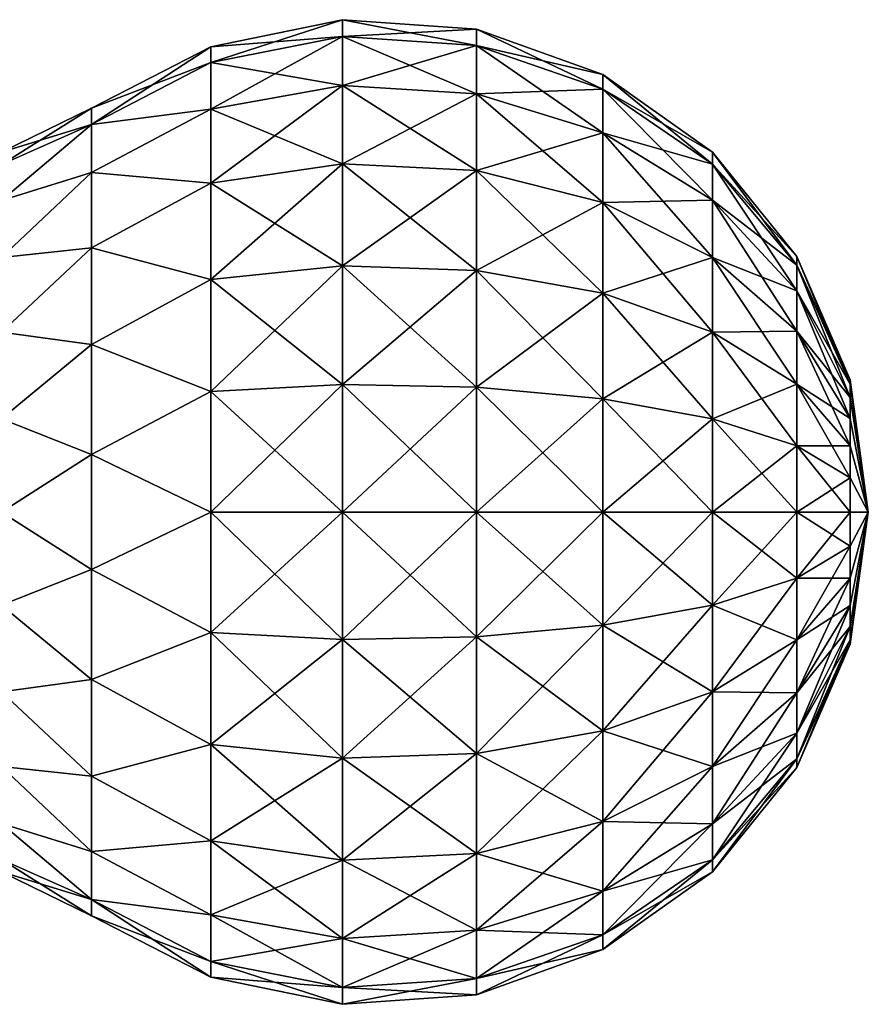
# Model space of a CAD drawing. Header units: millimetres. Extents: x -234 to 234, y -9 to 180.
# Tile 41 of 117: x -177 to -166, y 40 to 52. Entities that reach past the tile are written whole.
import ezdxf

# ---------------------------------------------------------------- set-up
doc = ezdxf.new("R2010")
doc.units = ezdxf.units.MM
doc.header["$LTSCALE"] = 106.095679
for name, color, linetype in [('85', 7, 'CONTINUOUS'), ('86', 7, 'CONTINUOUS'), ('89', 7, 'CONTINUOUS'), ('90', 7, 'CONTINUOUS')]:
    doc.layers.add(name, color=color, linetype=linetype)

msp = doc.modelspace()

# ---------------------------------------------------------------- linework, layer by layer
at = {"layer": '85', "color": 7, "linetype": 'CONTINUOUS', "true_color": 0xa2afbf}
for points in [[(-176.048, 50.934, 1.471), (-176.048, 51.145), (-177.212, 50.42, 1.204), (-176.048, 50.934, 1.471)], [(-177.212, 50.42, 1.204), (-176.048, 51.145), (-177.212, 50.579), (-177.212, 50.42, 1.204)], [(-176.048, 50.316, 2.822), (-176.048, 50.934, 1.471), (-177.212, 49.955, 2.327), (-176.048, 50.316, 2.822)], [(-177.212, 49.955, 2.327), (-176.048, 50.934, 1.471), (-177.212, 50.42, 1.204), (-177.212, 49.955, 2.327)], [(-176.048, 49.343, 3.945), (-176.048, 50.316, 2.822), (-177.212, 49.216, 3.291), (-176.048, 49.343, 3.945)], [(-177.212, 49.216, 3.291), (-176.048, 50.316, 2.822), (-177.212, 49.955, 2.327), (-177.212, 49.216, 3.291)], [(-176.048, 48.093, 4.748), (-176.048, 49.343, 3.945), (-177.212, 48.252, 4.03), (-176.048, 48.093, 4.748)], [(-177.212, 48.252, 4.03), (-176.048, 49.343, 3.945), (-177.212, 49.216, 3.291), (-177.212, 48.252, 4.03)], [(-177.212, 47.129, 4.495), (-176.048, 48.093, 4.748), (-177.212, 48.252, 4.03), (-177.212, 47.129, 4.495)], [(-176.048, 46.668, 5.167), (-176.048, 48.093, 4.748), (-177.212, 47.129, 4.495), (-176.048, 46.668, 5.167)], [(-177.212, 45.925, 4.654), (-176.048, 46.668, 5.167), (-177.212, 47.129, 4.495), (-177.212, 45.925, 4.654)], [(-176.048, 45.182, 5.167), (-176.048, 46.668, 5.167), (-177.212, 45.925, 4.654), (-176.048, 45.182, 5.167)], [(-177.212, 44.721, 4.495), (-176.048, 45.182, 5.167), (-177.212, 45.925, 4.654), (-177.212, 44.721, 4.495)], [(-176.048, 43.757, 4.748), (-176.048, 45.182, 5.167), (-177.212, 44.721, 4.495), (-176.048, 43.757, 4.748)], [(-177.212, 43.598, 4.03), (-176.048, 43.757, 4.748), (-177.212, 44.721, 4.495), (-177.212, 43.598, 4.03)], [(-176.048, 42.507, 3.945), (-176.048, 43.757, 4.748), (-177.212, 43.598, 4.03), (-176.048, 42.507, 3.945)], [(-177.212, 42.634, 3.291), (-176.048, 42.507, 3.945), (-177.212, 43.598, 4.03), (-177.212, 42.634, 3.291)], [(-176.048, 41.534, 2.822), (-176.048, 42.507, 3.945), (-177.212, 42.634, 3.291), (-176.048, 41.534, 2.822)], [(-177.212, 41.895, 2.327), (-176.048, 41.534, 2.822), (-177.212, 42.634, 3.291), (-177.212, 41.895, 2.327)], [(-176.048, 40.916, 1.471), (-176.048, 41.534, 2.822), (-177.212, 41.895, 2.327), (-176.048, 40.916, 1.471)], [(-177.212, 41.43, 1.204), (-176.048, 40.916, 1.471), (-177.212, 41.895, 2.327), (-177.212, 41.43, 1.204)], [(-177.212, 41.271), (-176.048, 40.916, 1.471), (-177.212, 41.43, 1.204), (-177.212, 41.271)], [(-176.048, 40.705), (-176.048, 40.916, 1.471), (-177.212, 41.271), (-176.048, 40.705)]]:
    msp.add_3dface(points, dxfattribs=at)
at = {"layer": '86', "color": 7, "linetype": 'CONTINUOUS', "true_color": 0xa2afbf}
for points in [[(-177.212, 50.579), (-176.048, 51.145), (-176.048, 50.934, -1.471), (-177.212, 50.579)], [(-177.212, 50.42, -1.204), (-177.212, 50.579), (-176.048, 50.934, -1.471), (-177.212, 50.42, -1.204)], [(-177.212, 49.955, -2.327), (-177.212, 50.42, -1.204), (-176.048, 50.934, -1.471), (-177.212, 49.955, -2.327)], [(-176.048, 50.316, -2.822), (-177.212, 49.955, -2.327), (-176.048, 50.934, -1.471), (-176.048, 50.316, -2.822)], [(-177.212, 49.216, -3.291), (-177.212, 49.955, -2.327), (-176.048, 50.316, -2.822), (-177.212, 49.216, -3.291)], [(-176.048, 49.343, -3.945), (-177.212, 49.216, -3.291), (-176.048, 50.316, -2.822), (-176.048, 49.343, -3.945)], [(-177.212, 48.252, -4.03), (-177.212, 49.216, -3.291), (-176.048, 49.343, -3.945), (-177.212, 48.252, -4.03)], [(-176.048, 48.093, -4.748), (-177.212, 48.252, -4.03), (-176.048, 49.343, -3.945), (-176.048, 48.093, -4.748)], [(-177.212, 47.129, -4.495), (-177.212, 48.252, -4.03), (-176.048, 48.093, -4.748), (-177.212, 47.129, -4.495)], [(-176.048, 46.668, -5.167), (-177.212, 47.129, -4.495), (-176.048, 48.093, -4.748), (-176.048, 46.668, -5.167)], [(-177.212, 45.925, -4.654), (-177.212, 47.129, -4.495), (-176.048, 46.668, -5.167), (-177.212, 45.925, -4.654)], [(-176.048, 45.182, -5.167), (-177.212, 45.925, -4.654), (-176.048, 46.668, -5.167), (-176.048, 45.182, -5.167)], [(-177.212, 44.721, -4.495), (-177.212, 45.925, -4.654), (-176.048, 45.182, -5.167), (-177.212, 44.721, -4.495)], [(-176.048, 43.757, -4.748), (-177.212, 44.721, -4.495), (-176.048, 45.182, -5.167), (-176.048, 43.757, -4.748)], [(-177.212, 43.598, -4.03), (-177.212, 44.721, -4.495), (-176.048, 43.757, -4.748), (-177.212, 43.598, -4.03)], [(-176.048, 42.507, -3.945), (-177.212, 43.598, -4.03), (-176.048, 43.757, -4.748), (-176.048, 42.507, -3.945)], [(-177.212, 42.634, -3.291), (-177.212, 43.598, -4.03), (-176.048, 42.507, -3.945), (-177.212, 42.634, -3.291)], [(-177.212, 41.895, -2.327), (-177.212, 42.634, -3.291), (-176.048, 41.534, -2.822), (-177.212, 41.895, -2.327)], [(-176.048, 41.534, -2.822), (-177.212, 42.634, -3.291), (-176.048, 42.507, -3.945), (-176.048, 41.534, -2.822)], [(-177.212, 41.43, -1.204), (-177.212, 41.895, -2.327), (-176.048, 40.916, -1.471), (-177.212, 41.43, -1.204)], [(-176.048, 40.916, -1.471), (-177.212, 41.895, -2.327), (-176.048, 41.534, -2.822), (-176.048, 40.916, -1.471)], [(-176.048, 40.705), (-177.212, 41.271), (-177.212, 41.43, -1.204), (-176.048, 40.705)], [(-176.048, 40.705), (-177.212, 41.43, -1.204), (-176.048, 40.916, -1.471), (-176.048, 40.705)]]:
    msp.add_3dface(points, dxfattribs=at)
at = {"layer": '89', "color": 7, "linetype": 'CONTINUOUS', "true_color": 0xa2afbf}
for points in [[(-172.804, 52.074, 1.648), (-172.804, 52.291), (-174.505, 51.736, 1.557), (-172.804, 52.074, 1.648)], [(-172.804, 52.291), (-174.505, 51.941), (-174.505, 51.736, 1.557), (-172.804, 52.291)], [(-171.07, 52.169), (-172.804, 52.291), (-172.804, 52.074, 1.648), (-171.07, 52.169)], [(-172.804, 51.438, 3.183), (-172.804, 52.074, 1.648), (-174.505, 51.135, 3.008), (-172.804, 51.438, 3.183)], [(-174.505, 51.135, 3.008), (-172.804, 52.074, 1.648), (-174.505, 51.736, 1.557), (-174.505, 51.135, 3.008)], [(-171.07, 51.956, 1.616), (-171.07, 52.169), (-172.804, 52.074, 1.648), (-171.07, 51.956, 1.616)], [(-172.804, 51.438, 3.183), (-171.07, 51.956, 1.616), (-172.804, 52.074, 1.648), (-172.804, 51.438, 3.183)], [(-169.434, 51.584), (-171.07, 52.169), (-171.07, 51.956, 1.616), (-169.434, 51.584)], [(-171.07, 51.333, 3.122), (-171.07, 51.956, 1.616), (-172.804, 51.438, 3.183), (-171.07, 51.333, 3.122)], [(-169.434, 51.391, 1.465), (-169.434, 51.584), (-171.07, 51.956, 1.616), (-169.434, 51.391, 1.465)], [(-171.07, 51.333, 3.122), (-169.434, 51.391, 1.465), (-171.07, 51.956, 1.616), (-171.07, 51.333, 3.122)], [(-176.048, 51.145), (-176.048, 50.934, 1.471), (-174.505, 51.941), (-176.048, 51.145)], [(-174.505, 51.941), (-176.048, 50.934, 1.471), (-174.505, 51.736, 1.557), (-174.505, 51.941)], [(-176.048, 50.934, 1.471), (-174.505, 51.135, 3.008), (-174.505, 51.736, 1.557), (-176.048, 50.934, 1.471)], [(-168.017, 50.58), (-169.434, 51.584), (-169.434, 51.391, 1.465), (-168.017, 50.58)], [(-172.804, 50.426, 4.501), (-172.804, 51.438, 3.183), (-174.505, 50.179, 4.254), (-172.804, 50.426, 4.501)], [(-174.505, 50.179, 4.254), (-172.804, 51.438, 3.183), (-174.505, 51.135, 3.008), (-174.505, 50.179, 4.254)], [(-172.804, 50.426, 4.501), (-171.07, 51.333, 3.122), (-172.804, 51.438, 3.183), (-172.804, 50.426, 4.501)], [(-171.07, 50.34, 4.415), (-171.07, 51.333, 3.122), (-172.804, 50.426, 4.501), (-171.07, 50.34, 4.415)], [(-169.434, 50.826, 2.83), (-169.434, 51.391, 1.465), (-171.07, 51.333, 3.122), (-169.434, 50.826, 2.83)], [(-171.07, 50.34, 4.415), (-169.434, 50.826, 2.83), (-171.07, 51.333, 3.122), (-171.07, 50.34, 4.415)], [(-168.017, 50.421, 1.205), (-168.017, 50.58), (-169.434, 51.391, 1.465), (-168.017, 50.421, 1.205)], [(-169.434, 50.826, 2.83), (-168.017, 50.421, 1.205), (-169.434, 51.391, 1.465), (-169.434, 50.826, 2.83)], [(-176.048, 50.934, 1.471), (-176.048, 50.316, 2.822), (-174.505, 51.135, 3.008), (-176.048, 50.934, 1.471)], [(-176.048, 50.316, 2.822), (-174.505, 50.179, 4.254), (-174.505, 51.135, 3.008), (-176.048, 50.316, 2.822)], [(-169.434, 49.927, 4.002), (-169.434, 50.826, 2.83), (-171.07, 50.34, 4.415), (-169.434, 49.927, 4.002)], [(-168.017, 49.956, 2.327), (-168.017, 50.421, 1.205), (-169.434, 50.826, 2.83), (-168.017, 49.956, 2.327)], [(-169.434, 49.927, 4.002), (-168.017, 49.956, 2.327), (-169.434, 50.826, 2.83), (-169.434, 49.927, 4.002)], [(-166.923, 49.23), (-168.017, 50.58), (-168.017, 50.421, 1.205), (-166.923, 49.23)], [(-172.804, 49.108, 5.513), (-172.804, 50.426, 4.501), (-174.505, 48.933, 5.21), (-172.804, 49.108, 5.513)], [(-174.505, 48.933, 5.21), (-172.804, 50.426, 4.501), (-174.505, 50.179, 4.254), (-174.505, 48.933, 5.21)], [(-172.804, 49.108, 5.513), (-171.07, 50.34, 4.415), (-172.804, 50.426, 4.501), (-172.804, 49.108, 5.513)], [(-166.923, 49.117, 0.855), (-166.923, 49.23), (-168.017, 50.421, 1.205), (-166.923, 49.117, 0.855)], [(-168.017, 49.956, 2.327), (-166.923, 49.117, 0.855), (-168.017, 50.421, 1.205), (-168.017, 49.956, 2.327)], [(-176.048, 50.316, 2.822), (-176.048, 49.343, 3.945), (-174.505, 50.179, 4.254), (-176.048, 50.316, 2.822)], [(-171.07, 49.047, 5.408), (-171.07, 50.34, 4.415), (-172.804, 49.108, 5.513), (-171.07, 49.047, 5.408)], [(-171.07, 49.047, 5.408), (-169.434, 49.927, 4.002), (-171.07, 50.34, 4.415), (-171.07, 49.047, 5.408)], [(-176.048, 49.343, 3.945), (-174.505, 48.933, 5.21), (-174.505, 50.179, 4.254), (-176.048, 49.343, 3.945)], [(-169.434, 48.755, 4.901), (-169.434, 49.927, 4.002), (-171.07, 49.047, 5.408), (-169.434, 48.755, 4.901)], [(-168.017, 49.216, 3.291), (-168.017, 49.956, 2.327), (-169.434, 49.927, 4.002), (-168.017, 49.216, 3.291)], [(-169.434, 48.755, 4.901), (-168.017, 49.216, 3.291), (-169.434, 49.927, 4.002), (-169.434, 48.755, 4.901)], [(-166.923, 48.787, 1.652), (-166.923, 49.117, 0.855), (-168.017, 49.956, 2.327), (-166.923, 48.787, 1.652)], [(-168.017, 49.216, 3.291), (-166.923, 48.787, 1.652), (-168.017, 49.956, 2.327), (-168.017, 49.216, 3.291)], [(-176.048, 49.343, 3.945), (-176.048, 48.093, 4.748), (-174.505, 48.933, 5.21), (-176.048, 49.343, 3.945)], [(-168.017, 48.252, 4.031), (-168.017, 49.216, 3.291), (-169.434, 48.755, 4.901), (-168.017, 48.252, 4.031)], [(-166.923, 48.262, 2.337), (-166.923, 48.787, 1.652), (-168.017, 49.216, 3.291), (-166.923, 48.262, 2.337)], [(-168.017, 48.252, 4.031), (-166.923, 48.262, 2.337), (-168.017, 49.216, 3.291), (-168.017, 48.252, 4.031)], [(-166.233, 47.635), (-166.923, 49.23), (-166.923, 49.117, 0.855), (-166.233, 47.635)], [(-172.804, 47.573, 6.149), (-172.804, 49.108, 5.513), (-174.505, 47.482, 5.811), (-172.804, 47.573, 6.149)], [(-174.505, 47.482, 5.811), (-172.804, 49.108, 5.513), (-174.505, 48.933, 5.21), (-174.505, 47.482, 5.811)], [(-172.804, 47.573, 6.149), (-171.07, 49.047, 5.408), (-172.804, 49.108, 5.513), (-172.804, 47.573, 6.149)], [(-171.07, 47.541, 6.031), (-171.07, 49.047, 5.408), (-172.804, 47.573, 6.149), (-171.07, 47.541, 6.031)], [(-171.07, 47.541, 6.031), (-169.434, 48.755, 4.901), (-171.07, 49.047, 5.408), (-171.07, 47.541, 6.031)], [(-166.233, 47.576, 0.442), (-166.233, 47.635), (-166.923, 49.117, 0.855), (-166.233, 47.576, 0.442)], [(-166.923, 48.787, 1.652), (-166.233, 47.576, 0.442), (-166.923, 49.117, 0.855), (-166.923, 48.787, 1.652)], [(-176.048, 48.093, 4.748), (-174.505, 47.482, 5.811), (-174.505, 48.933, 5.21), (-176.048, 48.093, 4.748)], [(-166.233, 47.406, 0.855), (-166.233, 47.576, 0.442), (-166.923, 48.787, 1.652), (-166.233, 47.406, 0.855)], [(-166.923, 48.262, 2.337), (-166.233, 47.406, 0.855), (-166.923, 48.787, 1.652), (-166.923, 48.262, 2.337)], [(-169.434, 47.39, 5.466), (-169.434, 48.755, 4.901), (-171.07, 47.541, 6.031), (-169.434, 47.39, 5.466)], [(-169.434, 47.39, 5.466), (-168.017, 48.252, 4.031), (-169.434, 48.755, 4.901), (-169.434, 47.39, 5.466)], [(-166.923, 47.577, 2.862), (-166.923, 48.262, 2.337), (-168.017, 48.252, 4.031), (-166.923, 47.577, 2.862)], [(-166.233, 47.134, 1.209), (-166.233, 47.406, 0.855), (-166.923, 48.262, 2.337), (-166.233, 47.134, 1.209)], [(-166.923, 47.577, 2.862), (-166.233, 47.134, 1.209), (-166.923, 48.262, 2.337), (-166.923, 47.577, 2.862)], [(-168.017, 47.13, 4.496), (-168.017, 48.252, 4.031), (-169.434, 47.39, 5.466), (-168.017, 47.13, 4.496)], [(-168.017, 47.13, 4.496), (-166.923, 47.577, 2.862), (-168.017, 48.252, 4.031), (-168.017, 47.13, 4.496)], [(-176.048, 48.093, 4.748), (-176.048, 46.668, 5.167), (-174.505, 47.482, 5.811), (-176.048, 48.093, 4.748)], [(-166.233, 47.576, 0.442), (-166, 45.925), (-166.233, 47.635), (-166.233, 47.576, 0.442)], [(-172.804, 45.925, 6.366), (-172.804, 47.573, 6.149), (-174.505, 45.925, 6.016), (-172.804, 45.925, 6.366)], [(-174.505, 45.925, 6.016), (-172.804, 47.573, 6.149), (-174.505, 47.482, 5.811), (-174.505, 45.925, 6.016)], [(-172.804, 45.925, 6.366), (-171.07, 47.541, 6.031), (-172.804, 47.573, 6.149), (-172.804, 45.925, 6.366)], [(-171.07, 45.925, 6.244), (-171.07, 47.541, 6.031), (-172.804, 45.925, 6.366), (-171.07, 45.925, 6.244)], [(-171.07, 45.925, 6.244), (-169.434, 47.39, 5.466), (-171.07, 47.541, 6.031), (-171.07, 45.925, 6.244)], [(-166.923, 46.78, 3.192), (-166.923, 47.577, 2.862), (-168.017, 47.13, 4.496), (-166.923, 46.78, 3.192)], [(-166.233, 46.78, 1.481), (-166.233, 47.134, 1.209), (-166.923, 47.577, 2.862), (-166.233, 46.78, 1.481)], [(-166.923, 46.78, 3.192), (-166.233, 46.78, 1.481), (-166.923, 47.577, 2.862), (-166.923, 46.78, 3.192)], [(-166.233, 47.406, 0.855), (-166, 45.925), (-166.233, 47.576, 0.442), (-166.233, 47.406, 0.855)], [(-176.048, 46.668, 5.167), (-174.505, 45.925, 6.016), (-174.505, 47.482, 5.811), (-176.048, 46.668, 5.167)], [(-169.434, 45.925, 5.659), (-169.434, 47.39, 5.466), (-171.07, 45.925, 6.244), (-169.434, 45.925, 5.659)], [(-169.434, 45.925, 5.659), (-168.017, 47.13, 4.496), (-169.434, 47.39, 5.466), (-169.434, 45.925, 5.659)], [(-166.233, 47.134, 1.209), (-166, 45.925), (-166.233, 47.406, 0.855), (-166.233, 47.134, 1.209)], [(-168.017, 45.925, 4.655), (-168.017, 47.13, 4.496), (-169.434, 45.925, 5.659), (-168.017, 45.925, 4.655)], [(-168.017, 45.925, 4.655), (-166.923, 46.78, 3.192), (-168.017, 47.13, 4.496), (-168.017, 45.925, 4.655)], [(-166.233, 46.78, 1.481), (-166, 45.925), (-166.233, 47.134, 1.209), (-166.233, 46.78, 1.481)], [(-166.923, 45.925, 3.305), (-166.923, 46.78, 3.192), (-168.017, 45.925, 4.655), (-166.923, 45.925, 3.305)], [(-166.233, 46.367, 1.651), (-166.233, 46.78, 1.481), (-166.923, 46.78, 3.192), (-166.233, 46.367, 1.651)], [(-166.923, 45.925, 3.305), (-166.233, 46.367, 1.651), (-166.923, 46.78, 3.192), (-166.923, 45.925, 3.305)], [(-166.233, 46.367, 1.651), (-166, 45.925), (-166.233, 46.78, 1.481), (-166.233, 46.367, 1.651)], [(-176.048, 46.668, 5.167), (-176.048, 45.182, 5.167), (-174.505, 45.925, 6.016), (-176.048, 46.668, 5.167)], [(-166.233, 45.925, 1.71), (-166.233, 46.367, 1.651), (-166.923, 45.925, 3.305), (-166.233, 45.925, 1.71)], [(-166.233, 45.925, 1.71), (-166, 45.925), (-166.233, 46.367, 1.651), (-166.233, 45.925, 1.71)], [(-176.048, 45.182, 5.167), (-174.505, 44.368, 5.811), (-174.505, 45.925, 6.016), (-176.048, 45.182, 5.167)], [(-172.804, 44.277, 6.149), (-172.804, 45.925, 6.366), (-174.505, 44.368, 5.811), (-172.804, 44.277, 6.149)], [(-174.505, 44.368, 5.811), (-172.804, 45.925, 6.366), (-174.505, 45.925, 6.016), (-174.505, 44.368, 5.811)], [(-171.07, 44.309, 6.031), (-171.07, 45.925, 6.244), (-172.804, 44.277, 6.149), (-171.07, 44.309, 6.031)], [(-172.804, 44.277, 6.149), (-171.07, 45.925, 6.244), (-172.804, 45.925, 6.366), (-172.804, 44.277, 6.149)], [(-169.434, 44.46, 5.466), (-169.434, 45.925, 5.659), (-171.07, 44.309, 6.031), (-169.434, 44.46, 5.466)], [(-171.07, 44.309, 6.031), (-169.434, 45.925, 5.659), (-171.07, 45.925, 6.244), (-171.07, 44.309, 6.031)], [(-168.017, 44.72, 4.496), (-168.017, 45.925, 4.655), (-169.434, 44.46, 5.466), (-168.017, 44.72, 4.496)], [(-169.434, 44.46, 5.466), (-168.017, 45.925, 4.655), (-169.434, 45.925, 5.659), (-169.434, 44.46, 5.466)], [(-166.923, 45.07, 3.192), (-166.923, 45.925, 3.305), (-168.017, 44.72, 4.496), (-166.923, 45.07, 3.192)], [(-168.017, 44.72, 4.496), (-166.923, 45.925, 3.305), (-168.017, 45.925, 4.655), (-168.017, 44.72, 4.496)], [(-166.233, 45.483, 1.651), (-166.233, 45.925, 1.71), (-166.923, 45.07, 3.192), (-166.233, 45.483, 1.651)], [(-166.923, 45.07, 3.192), (-166.233, 45.925, 1.71), (-166.923, 45.925, 3.305), (-166.923, 45.07, 3.192)], [(-166.233, 44.215), (-166, 45.925), (-166.233, 44.274, 0.442), (-166.233, 44.215)], [(-166.233, 44.274, 0.442), (-166, 45.925), (-166.233, 44.444, 0.855), (-166.233, 44.274, 0.442)], [(-166.233, 44.444, 0.855), (-166, 45.925), (-166.233, 44.716, 1.209), (-166.233, 44.444, 0.855)], [(-166.233, 44.716, 1.209), (-166, 45.925), (-166.233, 45.07, 1.481), (-166.233, 44.716, 1.209)], [(-166.233, 45.07, 1.481), (-166, 45.925), (-166.233, 45.483, 1.651), (-166.233, 45.07, 1.481)], [(-166.233, 45.483, 1.651), (-166, 45.925), (-166.233, 45.925, 1.71), (-166.233, 45.483, 1.651)], [(-166.233, 45.07, 1.481), (-166.233, 45.483, 1.651), (-166.923, 44.273, 2.862), (-166.233, 45.07, 1.481)], [(-166.923, 44.273, 2.862), (-166.233, 45.483, 1.651), (-166.923, 45.07, 3.192), (-166.923, 44.273, 2.862)], [(-176.048, 45.182, 5.167), (-176.048, 43.757, 4.748), (-174.505, 44.368, 5.811), (-176.048, 45.182, 5.167)], [(-166.923, 44.273, 2.862), (-166.923, 45.07, 3.192), (-168.017, 43.598, 4.031), (-166.923, 44.273, 2.862)], [(-168.017, 43.598, 4.031), (-166.923, 45.07, 3.192), (-168.017, 44.72, 4.496), (-168.017, 43.598, 4.031)], [(-166.233, 44.716, 1.209), (-166.233, 45.07, 1.481), (-166.923, 43.588, 2.337), (-166.233, 44.716, 1.209)], [(-166.923, 43.588, 2.337), (-166.233, 45.07, 1.481), (-166.923, 44.273, 2.862), (-166.923, 43.588, 2.337)], [(-168.017, 43.598, 4.031), (-168.017, 44.72, 4.496), (-169.434, 43.095, 4.901), (-168.017, 43.598, 4.031)], [(-169.434, 43.095, 4.901), (-168.017, 44.72, 4.496), (-169.434, 44.46, 5.466), (-169.434, 43.095, 4.901)], [(-166.233, 44.444, 0.855), (-166.233, 44.716, 1.209), (-166.923, 43.063, 1.652), (-166.233, 44.444, 0.855)], [(-166.923, 43.063, 1.652), (-166.233, 44.716, 1.209), (-166.923, 43.588, 2.337), (-166.923, 43.063, 1.652)], [(-169.434, 43.095, 4.901), (-169.434, 44.46, 5.466), (-171.07, 42.803, 5.408), (-169.434, 43.095, 4.901)], [(-171.07, 42.803, 5.408), (-169.434, 44.46, 5.466), (-171.07, 44.309, 6.031), (-171.07, 42.803, 5.408)], [(-166.233, 44.274, 0.442), (-166.233, 44.444, 0.855), (-166.923, 42.733, 0.855), (-166.233, 44.274, 0.442)], [(-166.923, 42.733, 0.855), (-166.233, 44.444, 0.855), (-166.923, 43.063, 1.652), (-166.923, 42.733, 0.855)], [(-176.048, 43.757, 4.748), (-174.505, 42.917, 5.21), (-174.505, 44.368, 5.811), (-176.048, 43.757, 4.748)], [(-174.505, 42.917, 5.21), (-172.804, 44.277, 6.149), (-174.505, 44.368, 5.811), (-174.505, 42.917, 5.21)], [(-171.07, 42.803, 5.408), (-171.07, 44.309, 6.031), (-172.804, 42.742, 5.513), (-171.07, 42.803, 5.408)], [(-172.804, 42.742, 5.513), (-171.07, 44.309, 6.031), (-172.804, 44.277, 6.149), (-172.804, 42.742, 5.513)], [(-172.804, 42.742, 5.513), (-172.804, 44.277, 6.149), (-174.505, 42.917, 5.21), (-172.804, 42.742, 5.513)], [(-166.923, 43.588, 2.337), (-166.923, 44.273, 2.862), (-168.017, 42.634, 3.291), (-166.923, 43.588, 2.337)], [(-168.017, 42.634, 3.291), (-166.923, 44.273, 2.862), (-168.017, 43.598, 4.031), (-168.017, 42.634, 3.291)], [(-166.233, 44.215), (-166.233, 44.274, 0.442), (-166.923, 42.62), (-166.233, 44.215)], [(-166.923, 42.62), (-166.233, 44.274, 0.442), (-166.923, 42.733, 0.855), (-166.923, 42.62)], [(-176.048, 43.757, 4.748), (-176.048, 42.507, 3.945), (-174.505, 42.917, 5.21), (-176.048, 43.757, 4.748)], [(-168.017, 42.634, 3.291), (-168.017, 43.598, 4.031), (-169.434, 41.923, 4.002), (-168.017, 42.634, 3.291)], [(-169.434, 41.923, 4.002), (-168.017, 43.598, 4.031), (-169.434, 43.095, 4.901), (-169.434, 41.923, 4.002)], [(-166.923, 43.063, 1.652), (-166.923, 43.588, 2.337), (-168.017, 41.894, 2.327), (-166.923, 43.063, 1.652)], [(-168.017, 41.894, 2.327), (-166.923, 43.588, 2.337), (-168.017, 42.634, 3.291), (-168.017, 41.894, 2.327)], [(-169.434, 41.923, 4.002), (-169.434, 43.095, 4.901), (-171.07, 41.51, 4.415), (-169.434, 41.923, 4.002)], [(-171.07, 41.51, 4.415), (-169.434, 43.095, 4.901), (-171.07, 42.803, 5.408), (-171.07, 41.51, 4.415)], [(-166.923, 42.733, 0.855), (-166.923, 43.063, 1.652), (-168.017, 41.429, 1.205), (-166.923, 42.733, 0.855)], [(-168.017, 41.429, 1.205), (-166.923, 43.063, 1.652), (-168.017, 41.894, 2.327), (-168.017, 41.429, 1.205)], [(-176.048, 42.507, 3.945), (-174.505, 41.671, 4.254), (-174.505, 42.917, 5.21), (-176.048, 42.507, 3.945)], [(-174.505, 41.671, 4.254), (-172.804, 42.742, 5.513), (-174.505, 42.917, 5.21), (-174.505, 41.671, 4.254)], [(-171.07, 41.51, 4.415), (-171.07, 42.803, 5.408), (-172.804, 41.424, 4.501), (-171.07, 41.51, 4.415)], [(-172.804, 41.424, 4.501), (-171.07, 42.803, 5.408), (-172.804, 42.742, 5.513), (-172.804, 41.424, 4.501)], [(-172.804, 41.424, 4.501), (-172.804, 42.742, 5.513), (-174.505, 41.671, 4.254), (-172.804, 41.424, 4.501)], [(-166.923, 42.62), (-166.923, 42.733, 0.855), (-168.017, 41.27), (-166.923, 42.62)], [(-168.017, 41.27), (-166.923, 42.733, 0.855), (-168.017, 41.429, 1.205), (-168.017, 41.27)], [(-168.017, 41.894, 2.327), (-168.017, 42.634, 3.291), (-169.434, 41.024, 2.83), (-168.017, 41.894, 2.327)], [(-169.434, 41.024, 2.83), (-168.017, 42.634, 3.291), (-169.434, 41.923, 4.002), (-169.434, 41.024, 2.83)], [(-176.048, 42.507, 3.945), (-176.048, 41.534, 2.822), (-174.505, 41.671, 4.254), (-176.048, 42.507, 3.945)], [(-169.434, 41.024, 2.83), (-169.434, 41.923, 4.002), (-171.07, 40.517, 3.122), (-169.434, 41.024, 2.83)], [(-171.07, 40.517, 3.122), (-169.434, 41.923, 4.002), (-171.07, 41.51, 4.415), (-171.07, 40.517, 3.122)], [(-168.017, 41.429, 1.205), (-168.017, 41.894, 2.327), (-169.434, 40.459, 1.465), (-168.017, 41.429, 1.205)], [(-169.434, 40.459, 1.465), (-168.017, 41.894, 2.327), (-169.434, 41.024, 2.83), (-169.434, 40.459, 1.465)], [(-176.048, 41.534, 2.822), (-174.505, 40.715, 3.008), (-174.505, 41.671, 4.254), (-176.048, 41.534, 2.822)], [(-174.505, 40.715, 3.008), (-172.804, 41.424, 4.501), (-174.505, 41.671, 4.254), (-174.505, 40.715, 3.008)], [(-176.048, 41.534, 2.822), (-176.048, 40.916, 1.471), (-174.505, 40.715, 3.008), (-176.048, 41.534, 2.822)], [(-171.07, 40.517, 3.122), (-171.07, 41.51, 4.415), (-172.804, 40.412, 3.183), (-171.07, 40.517, 3.122)], [(-172.804, 40.412, 3.183), (-171.07, 41.51, 4.415), (-172.804, 41.424, 4.501), (-172.804, 40.412, 3.183)], [(-172.804, 40.412, 3.183), (-172.804, 41.424, 4.501), (-174.505, 40.715, 3.008), (-172.804, 40.412, 3.183)], [(-168.017, 41.27), (-168.017, 41.429, 1.205), (-169.434, 40.266), (-168.017, 41.27)], [(-169.434, 40.266), (-168.017, 41.429, 1.205), (-169.434, 40.459, 1.465), (-169.434, 40.266)], [(-169.434, 40.459, 1.465), (-169.434, 41.024, 2.83), (-171.07, 39.894, 1.616), (-169.434, 40.459, 1.465)], [(-171.07, 39.894, 1.616), (-169.434, 41.024, 2.83), (-171.07, 40.517, 3.122), (-171.07, 39.894, 1.616)], [(-176.048, 40.916, 1.471), (-176.048, 40.705), (-174.505, 40.114, 1.557), (-176.048, 40.916, 1.471)], [(-176.048, 40.916, 1.471), (-174.505, 40.114, 1.557), (-174.505, 40.715, 3.008), (-176.048, 40.916, 1.471)], [(-176.048, 40.705), (-174.505, 39.909), (-174.505, 40.114, 1.557), (-176.048, 40.705)], [(-174.505, 40.114, 1.557), (-172.804, 40.412, 3.183), (-174.505, 40.715, 3.008), (-174.505, 40.114, 1.557)], [(-171.07, 39.894, 1.616), (-171.07, 40.517, 3.122), (-172.804, 39.776, 1.648), (-171.07, 39.894, 1.616)], [(-172.804, 39.776, 1.648), (-171.07, 40.517, 3.122), (-172.804, 40.412, 3.183), (-172.804, 39.776, 1.648)], [(-172.804, 39.776, 1.648), (-172.804, 40.412, 3.183), (-174.505, 40.114, 1.557), (-172.804, 39.776, 1.648)], [(-169.434, 40.266), (-169.434, 40.459, 1.465), (-171.07, 39.681), (-169.434, 40.266)], [(-171.07, 39.681), (-169.434, 40.459, 1.465), (-171.07, 39.894, 1.616), (-171.07, 39.681)], [(-174.505, 39.909), (-172.804, 39.776, 1.648), (-174.505, 40.114, 1.557), (-174.505, 39.909)], [(-172.804, 39.559), (-172.804, 39.776, 1.648), (-174.505, 39.909), (-172.804, 39.559)], [(-171.07, 39.681), (-171.07, 39.894, 1.616), (-172.804, 39.559), (-171.07, 39.681)], [(-172.804, 39.559), (-171.07, 39.894, 1.616), (-172.804, 39.776, 1.648), (-172.804, 39.559)]]:
    msp.add_3dface(points, dxfattribs=at)
at = {"layer": '90', "color": 7, "linetype": 'CONTINUOUS', "true_color": 0xa2afbf}
for points in [[(-174.505, 51.941), (-172.804, 52.291), (-172.804, 52.074, -1.648), (-174.505, 51.941)], [(-172.804, 52.291), (-171.07, 52.169), (-171.07, 51.956, -1.616), (-172.804, 52.291)], [(-172.804, 52.291), (-171.07, 51.956, -1.616), (-172.804, 52.074, -1.648), (-172.804, 52.291)], [(-174.505, 51.941), (-172.804, 52.074, -1.648), (-174.505, 51.736, -1.557), (-174.505, 51.941)], [(-172.804, 52.074, -1.648), (-172.804, 51.438, -3.183), (-174.505, 51.736, -1.557), (-172.804, 52.074, -1.648)], [(-171.07, 51.956, -1.616), (-171.07, 51.333, -3.122), (-172.804, 52.074, -1.648), (-171.07, 51.956, -1.616)], [(-172.804, 52.074, -1.648), (-171.07, 51.333, -3.122), (-172.804, 51.438, -3.183), (-172.804, 52.074, -1.648)], [(-171.07, 52.169), (-169.434, 51.584), (-169.434, 51.391, -1.465), (-171.07, 52.169)], [(-171.07, 52.169), (-169.434, 51.391, -1.465), (-171.07, 51.956, -1.616), (-171.07, 52.169)], [(-169.434, 51.391, -1.465), (-169.434, 50.826, -2.83), (-171.07, 51.956, -1.616), (-169.434, 51.391, -1.465)], [(-171.07, 51.956, -1.616), (-169.434, 50.826, -2.83), (-171.07, 51.333, -3.122), (-171.07, 51.956, -1.616)], [(-176.048, 51.145), (-174.505, 51.941), (-174.505, 51.736, -1.557), (-176.048, 51.145)], [(-176.048, 50.934, -1.471), (-176.048, 51.145), (-174.505, 51.736, -1.557), (-176.048, 50.934, -1.471)], [(-176.048, 50.934, -1.471), (-174.505, 51.736, -1.557), (-174.505, 51.135, -3.008), (-176.048, 50.934, -1.471)], [(-174.505, 51.736, -1.557), (-172.804, 51.438, -3.183), (-174.505, 51.135, -3.008), (-174.505, 51.736, -1.557)], [(-169.434, 51.584), (-168.017, 50.58), (-168.017, 50.421, -1.205), (-169.434, 51.584)], [(-169.434, 51.584), (-168.017, 50.421, -1.205), (-169.434, 51.391, -1.465), (-169.434, 51.584)], [(-172.804, 51.438, -3.183), (-172.804, 50.426, -4.501), (-174.505, 51.135, -3.008), (-172.804, 51.438, -3.183)], [(-171.07, 51.333, -3.122), (-171.07, 50.34, -4.415), (-172.804, 51.438, -3.183), (-171.07, 51.333, -3.122)], [(-172.804, 51.438, -3.183), (-171.07, 50.34, -4.415), (-172.804, 50.426, -4.501), (-172.804, 51.438, -3.183)], [(-169.434, 50.826, -2.83), (-169.434, 49.927, -4.002), (-171.07, 51.333, -3.122), (-169.434, 50.826, -2.83)], [(-171.07, 51.333, -3.122), (-169.434, 49.927, -4.002), (-171.07, 50.34, -4.415), (-171.07, 51.333, -3.122)], [(-168.017, 50.421, -1.205), (-168.017, 49.956, -2.327), (-169.434, 51.391, -1.465), (-168.017, 50.421, -1.205)], [(-169.434, 51.391, -1.465), (-168.017, 49.956, -2.327), (-169.434, 50.826, -2.83), (-169.434, 51.391, -1.465)], [(-176.048, 50.316, -2.822), (-176.048, 50.934, -1.471), (-174.505, 51.135, -3.008), (-176.048, 50.316, -2.822)], [(-176.048, 50.316, -2.822), (-174.505, 51.135, -3.008), (-174.505, 50.179, -4.254), (-176.048, 50.316, -2.822)], [(-174.505, 51.135, -3.008), (-172.804, 50.426, -4.501), (-174.505, 50.179, -4.254), (-174.505, 51.135, -3.008)], [(-168.017, 49.956, -2.327), (-168.017, 49.216, -3.291), (-169.434, 50.826, -2.83), (-168.017, 49.956, -2.327)], [(-169.434, 50.826, -2.83), (-168.017, 49.216, -3.291), (-169.434, 49.927, -4.002), (-169.434, 50.826, -2.83)], [(-168.017, 50.58), (-166.923, 49.23), (-166.923, 49.117, -0.855), (-168.017, 50.58)], [(-168.017, 50.58), (-166.923, 49.117, -0.855), (-168.017, 50.421, -1.205), (-168.017, 50.58)], [(-172.804, 50.426, -4.501), (-172.804, 49.108, -5.513), (-174.505, 50.179, -4.254), (-172.804, 50.426, -4.501)], [(-171.07, 50.34, -4.415), (-171.07, 49.047, -5.408), (-172.804, 50.426, -4.501), (-171.07, 50.34, -4.415)], [(-172.804, 50.426, -4.501), (-171.07, 49.047, -5.408), (-172.804, 49.108, -5.513), (-172.804, 50.426, -4.501)], [(-166.923, 49.117, -0.855), (-166.923, 48.787, -1.652), (-168.017, 50.421, -1.205), (-166.923, 49.117, -0.855)], [(-168.017, 50.421, -1.205), (-166.923, 48.787, -1.652), (-168.017, 49.956, -2.327), (-168.017, 50.421, -1.205)], [(-176.048, 49.343, -3.945), (-176.048, 50.316, -2.822), (-174.505, 50.179, -4.254), (-176.048, 49.343, -3.945)], [(-169.434, 49.927, -4.002), (-169.434, 48.755, -4.901), (-171.07, 50.34, -4.415), (-169.434, 49.927, -4.002)], [(-171.07, 50.34, -4.415), (-169.434, 48.755, -4.901), (-171.07, 49.047, -5.408), (-171.07, 50.34, -4.415)], [(-176.048, 49.343, -3.945), (-174.505, 50.179, -4.254), (-174.505, 48.933, -5.21), (-176.048, 49.343, -3.945)], [(-174.505, 50.179, -4.254), (-172.804, 49.108, -5.513), (-174.505, 48.933, -5.21), (-174.505, 50.179, -4.254)], [(-168.017, 49.216, -3.291), (-168.017, 48.252, -4.031), (-169.434, 49.927, -4.002), (-168.017, 49.216, -3.291)], [(-169.434, 49.927, -4.002), (-168.017, 48.252, -4.031), (-169.434, 48.755, -4.901), (-169.434, 49.927, -4.002)], [(-166.923, 48.787, -1.652), (-166.923, 48.262, -2.337), (-168.017, 49.956, -2.327), (-166.923, 48.787, -1.652)], [(-168.017, 49.956, -2.327), (-166.923, 48.262, -2.337), (-168.017, 49.216, -3.291), (-168.017, 49.956, -2.327)], [(-176.048, 48.093, -4.748), (-176.048, 49.343, -3.945), (-174.505, 48.933, -5.21), (-176.048, 48.093, -4.748)], [(-166.923, 48.262, -2.337), (-166.923, 47.577, -2.862), (-168.017, 49.216, -3.291), (-166.923, 48.262, -2.337)], [(-168.017, 49.216, -3.291), (-166.923, 47.577, -2.862), (-168.017, 48.252, -4.031), (-168.017, 49.216, -3.291)], [(-166.923, 49.23), (-166.233, 47.635), (-166.233, 47.576, -0.442), (-166.923, 49.23)], [(-166.923, 49.23), (-166.233, 47.576, -0.442), (-166.923, 49.117, -0.855), (-166.923, 49.23)], [(-172.804, 49.108, -5.513), (-172.804, 47.573, -6.149), (-174.505, 48.933, -5.21), (-172.804, 49.108, -5.513)], [(-171.07, 49.047, -5.408), (-171.07, 47.541, -6.031), (-172.804, 49.108, -5.513), (-171.07, 49.047, -5.408)], [(-172.804, 49.108, -5.513), (-171.07, 47.541, -6.031), (-172.804, 47.573, -6.149), (-172.804, 49.108, -5.513)], [(-169.434, 48.755, -4.901), (-169.434, 47.39, -5.466), (-171.07, 49.047, -5.408), (-169.434, 48.755, -4.901)], [(-171.07, 49.047, -5.408), (-169.434, 47.39, -5.466), (-171.07, 47.541, -6.031), (-171.07, 49.047, -5.408)], [(-166.233, 47.576, -0.442), (-166.233, 47.406, -0.855), (-166.923, 49.117, -0.855), (-166.233, 47.576, -0.442)], [(-166.923, 49.117, -0.855), (-166.233, 47.406, -0.855), (-166.923, 48.787, -1.652), (-166.923, 49.117, -0.855)], [(-176.048, 48.093, -4.748), (-174.505, 48.933, -5.21), (-174.505, 47.482, -5.811), (-176.048, 48.093, -4.748)], [(-174.505, 48.933, -5.21), (-172.804, 47.573, -6.149), (-174.505, 47.482, -5.811), (-174.505, 48.933, -5.21)], [(-166.233, 47.406, -0.855), (-166.233, 47.134, -1.209), (-166.923, 48.787, -1.652), (-166.233, 47.406, -0.855)], [(-166.923, 48.787, -1.652), (-166.233, 47.134, -1.209), (-166.923, 48.262, -2.337), (-166.923, 48.787, -1.652)], [(-168.017, 48.252, -4.031), (-168.017, 47.13, -4.496), (-169.434, 48.755, -4.901), (-168.017, 48.252, -4.031)], [(-169.434, 48.755, -4.901), (-168.017, 47.13, -4.496), (-169.434, 47.39, -5.466), (-169.434, 48.755, -4.901)], [(-166.233, 47.134, -1.209), (-166.233, 46.78, -1.481), (-166.923, 48.262, -2.337), (-166.233, 47.134, -1.209)], [(-166.923, 48.262, -2.337), (-166.233, 46.78, -1.481), (-166.923, 47.577, -2.862), (-166.923, 48.262, -2.337)], [(-166.923, 47.577, -2.862), (-166.923, 46.78, -3.192), (-168.017, 48.252, -4.031), (-166.923, 47.577, -2.862)], [(-168.017, 48.252, -4.031), (-166.923, 46.78, -3.192), (-168.017, 47.13, -4.496), (-168.017, 48.252, -4.031)], [(-176.048, 46.668, -5.167), (-176.048, 48.093, -4.748), (-174.505, 47.482, -5.811), (-176.048, 46.668, -5.167)], [(-166.233, 47.635), (-166, 45.925), (-166.233, 47.576, -0.442), (-166.233, 47.635)], [(-172.804, 47.573, -6.149), (-172.804, 45.925, -6.366), (-174.505, 47.482, -5.811), (-172.804, 47.573, -6.149)], [(-171.07, 47.541, -6.031), (-171.07, 45.925, -6.244), (-172.804, 47.573, -6.149), (-171.07, 47.541, -6.031)], [(-172.804, 47.573, -6.149), (-171.07, 45.925, -6.244), (-172.804, 45.925, -6.366), (-172.804, 47.573, -6.149)], [(-169.434, 47.39, -5.466), (-169.434, 45.925, -5.659), (-171.07, 47.541, -6.031), (-169.434, 47.39, -5.466)], [(-171.07, 47.541, -6.031), (-169.434, 45.925, -5.659), (-171.07, 45.925, -6.244), (-171.07, 47.541, -6.031)], [(-166.233, 46.78, -1.481), (-166.233, 46.367, -1.651), (-166.923, 47.577, -2.862), (-166.233, 46.78, -1.481)], [(-166.923, 47.577, -2.862), (-166.233, 46.367, -1.651), (-166.923, 46.78, -3.192), (-166.923, 47.577, -2.862)], [(-166.233, 47.576, -0.442), (-166, 45.925), (-166.233, 47.406, -0.855), (-166.233, 47.576, -0.442)], [(-176.048, 46.668, -5.167), (-174.505, 47.482, -5.811), (-174.505, 45.925, -6.016), (-176.048, 46.668, -5.167)], [(-174.505, 47.482, -5.811), (-172.804, 45.925, -6.366), (-174.505, 45.925, -6.016), (-174.505, 47.482, -5.811)], [(-168.017, 47.13, -4.496), (-168.017, 45.925, -4.655), (-169.434, 47.39, -5.466), (-168.017, 47.13, -4.496)], [(-169.434, 47.39, -5.466), (-168.017, 45.925, -4.655), (-169.434, 45.925, -5.659), (-169.434, 47.39, -5.466)], [(-166.233, 47.406, -0.855), (-166, 45.925), (-166.233, 47.134, -1.209), (-166.233, 47.406, -0.855)], [(-166.923, 46.78, -3.192), (-166.923, 45.925, -3.305), (-168.017, 47.13, -4.496), (-166.923, 46.78, -3.192)], [(-168.017, 47.13, -4.496), (-166.923, 45.925, -3.305), (-168.017, 45.925, -4.655), (-168.017, 47.13, -4.496)], [(-166.233, 47.134, -1.209), (-166, 45.925), (-166.233, 46.78, -1.481), (-166.233, 47.134, -1.209)], [(-166.233, 46.367, -1.651), (-166.233, 45.925, -1.71), (-166.923, 46.78, -3.192), (-166.233, 46.367, -1.651)], [(-166.923, 46.78, -3.192), (-166.233, 45.925, -1.71), (-166.923, 45.925, -3.305), (-166.923, 46.78, -3.192)], [(-166.233, 46.78, -1.481), (-166, 45.925), (-166.233, 46.367, -1.651), (-166.233, 46.78, -1.481)], [(-176.048, 45.182, -5.167), (-176.048, 46.668, -5.167), (-174.505, 45.925, -6.016), (-176.048, 45.182, -5.167)], [(-166.233, 46.367, -1.651), (-166, 45.925), (-166.233, 45.925, -1.71), (-166.233, 46.367, -1.651)], [(-176.048, 45.182, -5.167), (-174.505, 45.925, -6.016), (-174.505, 44.368, -5.811), (-176.048, 45.182, -5.167)], [(-172.804, 45.925, -6.366), (-172.804, 44.277, -6.149), (-174.505, 45.925, -6.016), (-172.804, 45.925, -6.366)], [(-174.505, 45.925, -6.016), (-172.804, 44.277, -6.149), (-174.505, 44.368, -5.811), (-174.505, 45.925, -6.016)], [(-171.07, 45.925, -6.244), (-171.07, 44.309, -6.031), (-172.804, 45.925, -6.366), (-171.07, 45.925, -6.244)], [(-172.804, 45.925, -6.366), (-171.07, 44.309, -6.031), (-172.804, 44.277, -6.149), (-172.804, 45.925, -6.366)], [(-169.434, 45.925, -5.659), (-169.434, 44.46, -5.466), (-171.07, 45.925, -6.244), (-169.434, 45.925, -5.659)], [(-171.07, 45.925, -6.244), (-169.434, 44.46, -5.466), (-171.07, 44.309, -6.031), (-171.07, 45.925, -6.244)], [(-168.017, 45.925, -4.655), (-168.017, 44.72, -4.496), (-169.434, 45.925, -5.659), (-168.017, 45.925, -4.655)], [(-169.434, 45.925, -5.659), (-168.017, 44.72, -4.496), (-169.434, 44.46, -5.466), (-169.434, 45.925, -5.659)], [(-166.923, 45.925, -3.305), (-166.923, 45.07, -3.192), (-168.017, 45.925, -4.655), (-166.923, 45.925, -3.305)], [(-168.017, 45.925, -4.655), (-166.923, 45.07, -3.192), (-168.017, 44.72, -4.496), (-168.017, 45.925, -4.655)], [(-166.233, 45.925, -1.71), (-166.233, 45.483, -1.651), (-166.923, 45.925, -3.305), (-166.233, 45.925, -1.71)], [(-166.923, 45.925, -3.305), (-166.233, 45.483, -1.651), (-166.923, 45.07, -3.192), (-166.923, 45.925, -3.305)], [(-166, 45.925), (-166.233, 44.215), (-166.233, 44.274, -0.442), (-166, 45.925)], [(-166.233, 45.925, -1.71), (-166, 45.925), (-166.233, 45.483, -1.651), (-166.233, 45.925, -1.71)], [(-166.233, 45.483, -1.651), (-166, 45.925), (-166.233, 45.07, -1.481), (-166.233, 45.483, -1.651)], [(-166.233, 45.07, -1.481), (-166, 45.925), (-166.233, 44.716, -1.209), (-166.233, 45.07, -1.481)], [(-166.233, 44.716, -1.209), (-166, 45.925), (-166.233, 44.444, -0.855), (-166.233, 44.716, -1.209)], [(-166.233, 44.444, -0.855), (-166, 45.925), (-166.233, 44.274, -0.442), (-166.233, 44.444, -0.855)], [(-166.233, 45.483, -1.651), (-166.233, 45.07, -1.481), (-166.923, 45.07, -3.192), (-166.233, 45.483, -1.651)], [(-176.048, 43.757, -4.748), (-176.048, 45.182, -5.167), (-174.505, 44.368, -5.811), (-176.048, 43.757, -4.748)], [(-166.923, 45.07, -3.192), (-166.923, 44.273, -2.862), (-168.017, 44.72, -4.496), (-166.923, 45.07, -3.192)], [(-166.233, 45.07, -1.481), (-166.233, 44.716, -1.209), (-166.923, 44.273, -2.862), (-166.233, 45.07, -1.481)], [(-166.923, 45.07, -3.192), (-166.233, 45.07, -1.481), (-166.923, 44.273, -2.862), (-166.923, 45.07, -3.192)], [(-168.017, 44.72, -4.496), (-168.017, 43.598, -4.031), (-169.434, 44.46, -5.466), (-168.017, 44.72, -4.496)], [(-168.017, 44.72, -4.496), (-166.923, 44.273, -2.862), (-168.017, 43.598, -4.031), (-168.017, 44.72, -4.496)], [(-166.233, 44.716, -1.209), (-166.233, 44.444, -0.855), (-166.923, 43.588, -2.337), (-166.233, 44.716, -1.209)], [(-166.923, 44.273, -2.862), (-166.233, 44.716, -1.209), (-166.923, 43.588, -2.337), (-166.923, 44.273, -2.862)], [(-169.434, 44.46, -5.466), (-169.434, 43.095, -4.901), (-171.07, 44.309, -6.031), (-169.434, 44.46, -5.466)], [(-169.434, 44.46, -5.466), (-168.017, 43.598, -4.031), (-169.434, 43.095, -4.901), (-169.434, 44.46, -5.466)], [(-166.233, 44.444, -0.855), (-166.233, 44.274, -0.442), (-166.923, 43.063, -1.652), (-166.233, 44.444, -0.855)], [(-166.923, 43.588, -2.337), (-166.233, 44.444, -0.855), (-166.923, 43.063, -1.652), (-166.923, 43.588, -2.337)], [(-176.048, 43.757, -4.748), (-174.505, 44.368, -5.811), (-174.505, 42.917, -5.21), (-176.048, 43.757, -4.748)], [(-172.804, 44.277, -6.149), (-172.804, 42.742, -5.513), (-174.505, 44.368, -5.811), (-172.804, 44.277, -6.149)], [(-174.505, 44.368, -5.811), (-172.804, 42.742, -5.513), (-174.505, 42.917, -5.21), (-174.505, 44.368, -5.811)], [(-171.07, 44.309, -6.031), (-171.07, 42.803, -5.408), (-172.804, 44.277, -6.149), (-171.07, 44.309, -6.031)], [(-171.07, 44.309, -6.031), (-169.434, 43.095, -4.901), (-171.07, 42.803, -5.408), (-171.07, 44.309, -6.031)], [(-172.804, 44.277, -6.149), (-171.07, 42.803, -5.408), (-172.804, 42.742, -5.513), (-172.804, 44.277, -6.149)], [(-166.923, 44.273, -2.862), (-166.923, 43.588, -2.337), (-168.017, 43.598, -4.031), (-166.923, 44.273, -2.862)], [(-166.233, 44.274, -0.442), (-166.233, 44.215), (-166.923, 42.733, -0.855), (-166.233, 44.274, -0.442)], [(-166.923, 43.063, -1.652), (-166.233, 44.274, -0.442), (-166.923, 42.733, -0.855), (-166.923, 43.063, -1.652)], [(-166.233, 44.215), (-166.923, 42.62), (-166.923, 42.733, -0.855), (-166.233, 44.215)], [(-176.048, 42.507, -3.945), (-176.048, 43.757, -4.748), (-174.505, 42.917, -5.21), (-176.048, 42.507, -3.945)], [(-168.017, 43.598, -4.031), (-168.017, 42.634, -3.291), (-169.434, 43.095, -4.901), (-168.017, 43.598, -4.031)], [(-168.017, 43.598, -4.031), (-166.923, 43.588, -2.337), (-168.017, 42.634, -3.291), (-168.017, 43.598, -4.031)], [(-166.923, 43.588, -2.337), (-166.923, 43.063, -1.652), (-168.017, 42.634, -3.291), (-166.923, 43.588, -2.337)], [(-169.434, 43.095, -4.901), (-169.434, 41.923, -4.002), (-171.07, 42.803, -5.408), (-169.434, 43.095, -4.901)], [(-169.434, 43.095, -4.901), (-168.017, 42.634, -3.291), (-169.434, 41.923, -4.002), (-169.434, 43.095, -4.901)], [(-166.923, 43.063, -1.652), (-166.923, 42.733, -0.855), (-168.017, 41.894, -2.327), (-166.923, 43.063, -1.652)], [(-168.017, 42.634, -3.291), (-166.923, 43.063, -1.652), (-168.017, 41.894, -2.327), (-168.017, 42.634, -3.291)], [(-176.048, 42.507, -3.945), (-174.505, 42.917, -5.21), (-174.505, 41.671, -4.254), (-176.048, 42.507, -3.945)], [(-172.804, 42.742, -5.513), (-172.804, 41.424, -4.501), (-174.505, 42.917, -5.21), (-172.804, 42.742, -5.513)], [(-174.505, 42.917, -5.21), (-172.804, 41.424, -4.501), (-174.505, 41.671, -4.254), (-174.505, 42.917, -5.21)], [(-171.07, 42.803, -5.408), (-171.07, 41.51, -4.415), (-172.804, 42.742, -5.513), (-171.07, 42.803, -5.408)], [(-171.07, 42.803, -5.408), (-169.434, 41.923, -4.002), (-171.07, 41.51, -4.415), (-171.07, 42.803, -5.408)], [(-172.804, 42.742, -5.513), (-171.07, 41.51, -4.415), (-172.804, 41.424, -4.501), (-172.804, 42.742, -5.513)], [(-166.923, 42.733, -0.855), (-166.923, 42.62), (-168.017, 41.429, -1.205), (-166.923, 42.733, -0.855)], [(-168.017, 41.894, -2.327), (-166.923, 42.733, -0.855), (-168.017, 41.429, -1.205), (-168.017, 41.894, -2.327)], [(-168.017, 42.634, -3.291), (-168.017, 41.894, -2.327), (-169.434, 41.923, -4.002), (-168.017, 42.634, -3.291)], [(-166.923, 42.62), (-168.017, 41.27), (-168.017, 41.429, -1.205), (-166.923, 42.62)], [(-176.048, 41.534, -2.822), (-176.048, 42.507, -3.945), (-174.505, 41.671, -4.254), (-176.048, 41.534, -2.822)], [(-169.434, 41.923, -4.002), (-169.434, 41.024, -2.83), (-171.07, 41.51, -4.415), (-169.434, 41.923, -4.002)], [(-169.434, 41.923, -4.002), (-168.017, 41.894, -2.327), (-169.434, 41.024, -2.83), (-169.434, 41.923, -4.002)], [(-168.017, 41.894, -2.327), (-168.017, 41.429, -1.205), (-169.434, 41.024, -2.83), (-168.017, 41.894, -2.327)], [(-176.048, 41.534, -2.822), (-174.505, 41.671, -4.254), (-174.505, 40.715, -3.008), (-176.048, 41.534, -2.822)], [(-172.804, 41.424, -4.501), (-172.804, 40.412, -3.183), (-174.505, 41.671, -4.254), (-172.804, 41.424, -4.501)], [(-174.505, 41.671, -4.254), (-172.804, 40.412, -3.183), (-174.505, 40.715, -3.008), (-174.505, 41.671, -4.254)], [(-176.048, 40.916, -1.471), (-176.048, 41.534, -2.822), (-174.505, 40.715, -3.008), (-176.048, 40.916, -1.471)], [(-171.07, 41.51, -4.415), (-171.07, 40.517, -3.122), (-172.804, 41.424, -4.501), (-171.07, 41.51, -4.415)], [(-171.07, 41.51, -4.415), (-169.434, 41.024, -2.83), (-171.07, 40.517, -3.122), (-171.07, 41.51, -4.415)], [(-172.804, 41.424, -4.501), (-171.07, 40.517, -3.122), (-172.804, 40.412, -3.183), (-172.804, 41.424, -4.501)], [(-168.017, 41.429, -1.205), (-168.017, 41.27), (-169.434, 40.459, -1.465), (-168.017, 41.429, -1.205)], [(-169.434, 41.024, -2.83), (-168.017, 41.429, -1.205), (-169.434, 40.459, -1.465), (-169.434, 41.024, -2.83)], [(-168.017, 41.27), (-169.434, 40.266), (-169.434, 40.459, -1.465), (-168.017, 41.27)], [(-169.434, 41.024, -2.83), (-169.434, 40.459, -1.465), (-171.07, 40.517, -3.122), (-169.434, 41.024, -2.83)], [(-176.048, 40.705), (-176.048, 40.916, -1.471), (-174.505, 39.909), (-176.048, 40.705)], [(-174.505, 39.909), (-176.048, 40.916, -1.471), (-174.505, 40.114, -1.557), (-174.505, 39.909)], [(-176.048, 40.916, -1.471), (-174.505, 40.715, -3.008), (-174.505, 40.114, -1.557), (-176.048, 40.916, -1.471)], [(-172.804, 40.412, -3.183), (-172.804, 39.776, -1.648), (-174.505, 40.715, -3.008), (-172.804, 40.412, -3.183)], [(-174.505, 40.715, -3.008), (-172.804, 39.776, -1.648), (-174.505, 40.114, -1.557), (-174.505, 40.715, -3.008)], [(-171.07, 40.517, -3.122), (-171.07, 39.894, -1.616), (-172.804, 40.412, -3.183), (-171.07, 40.517, -3.122)], [(-171.07, 40.517, -3.122), (-169.434, 40.459, -1.465), (-171.07, 39.894, -1.616), (-171.07, 40.517, -3.122)], [(-172.804, 40.412, -3.183), (-171.07, 39.894, -1.616), (-172.804, 39.776, -1.648), (-172.804, 40.412, -3.183)], [(-169.434, 40.459, -1.465), (-169.434, 40.266), (-171.07, 39.894, -1.616), (-169.434, 40.459, -1.465)], [(-169.434, 40.266), (-171.07, 39.681), (-171.07, 39.894, -1.616), (-169.434, 40.266)], [(-172.804, 39.559), (-174.505, 39.909), (-174.505, 40.114, -1.557), (-172.804, 39.559)], [(-172.804, 39.776, -1.648), (-172.804, 39.559), (-174.505, 40.114, -1.557), (-172.804, 39.776, -1.648)], [(-171.07, 39.894, -1.616), (-171.07, 39.681), (-172.804, 39.776, -1.648), (-171.07, 39.894, -1.616)], [(-171.07, 39.681), (-172.804, 39.559), (-172.804, 39.776, -1.648), (-171.07, 39.681)]]:
    msp.add_3dface(points, dxfattribs=at)

doc.saveas('drawing.dxf')
